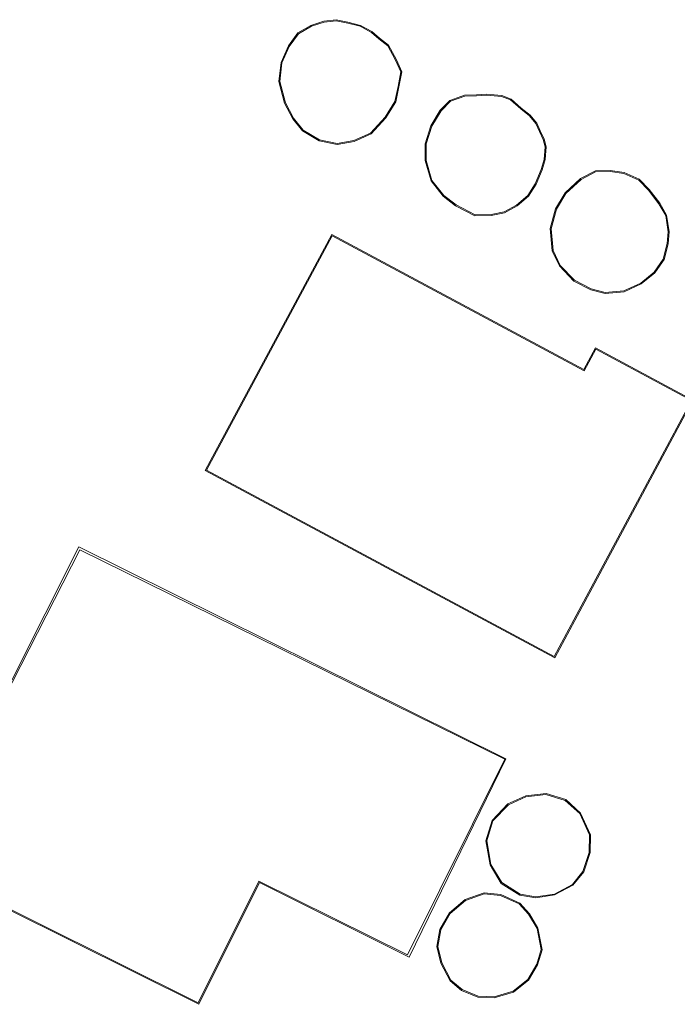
# Model space of a CAD drawing. Extents: x 176032 to 190000, y 318229 to 352878.
# Tile 130 of 184: x 177506 to 177539, y 321789 to 321839. Entities that reach past the tile are written whole.
import ezdxf

# ---------------------------------------------------------------- set-up
doc = ezdxf.new("R2010")
doc.units = 0
for name, color, linetype, lineweight in [('kd-bs-dakrand', 6, 'Continuous', 18), ('kd-bs-maaiveldlijn', 6, 'Continuous', 18), ('og-b5-bebouwing', 6, 'Continuous', 18), ('og-b5-grond_ingericht', 253, 'Continuous', 18)]:
    doc.layers.add(name, color=color, linetype=linetype, lineweight=lineweight)
doc.layers.add('viewports', color=7, linetype='Continuous')

# ---------------------------------------------------------------- blocks, each defined once
blk = doc.blocks.new('x-ref dtb totaal grijs')
at = {"layer": 'kd-bs-dakrand'}
for points in [[(177519.753, 321833.965, 73.775), (177519.345, 321834.75, 73.775), (177519.049, 321835.835, 73.775), (177519.166, 321836.789, 73.775), (177519.539, 321837.625, 73.775), (177520.013, 321838.269, 73.771), (177520.662, 321838.648, 73.771), (177521.314, 321838.863, 73.771), (177521.923, 321838.933, 73.771), (177522.508, 321838.808, 73.771), (177523.148, 321838.647, 73.771), (177523.713, 321838.335, 73.771), (177524.097, 321838.002, 73.775), (177524.551, 321837.647, 73.775), (177524.945, 321836.92, 73.775), (177525.216, 321836.326, 73.775), (177525.067, 321835.581, 73.775), (177524.902, 321834.817, 73.775), (177524.408, 321834.019, 73.775), (177523.669, 321833.214, 73.775), (177522.814, 321832.835, 73.775), (177521.972, 321832.679, 73.775), (177521.079, 321832.868, 73.775), (177520.238, 321833.365, 73.775), (177519.753, 321833.965, 73.775)], [(177528.024, 321829.558, 63.298), (177527.401, 321830.04, 63.298), (177526.793, 321830.803, 63.298), (177526.494, 321831.82, 63.285), (177526.505, 321832.662, 63.285), (177526.789, 321833.56, 63.28), (177527.255, 321834.35, 63.28), (177527.737, 321834.834, 63.28), (177528.462, 321835.092, 63.28), (177529.053, 321835.11, 63.28), (177529.569, 321835.136, 63.28), (177530.332, 321835.076, 63.28), (177530.795, 321834.899, 63.28), (177531.306, 321834.452, 63.28), (177531.755, 321834.094, 63.28), (177532.077, 321833.695, 63.28), (177532.259, 321833.302, 63.28), (177532.445, 321832.896, 63.28), (177532.545, 321832.512, 63.28), (177532.507, 321831.874, 63.28), (177532.348, 321831.369, 63.28), (177532.049, 321830.635, 63.28), (177531.668, 321830.042, 63.28), (177531.089, 321829.552, 63.28), (177530.463, 321829.204, 63.285), (177529.796, 321829.073, 63.285), (177528.993, 321829.059, 63.285), (177528.024, 321829.558, 63.298)], [(177537.801, 321830.31, 65.077), (177538.334, 321829.612, 65.077), (177538.68, 321829.016, 65.077), (177538.811, 321828.195, 65.077), (177538.759, 321827.589, 65.077), (177538.556, 321826.8, 65.077), (177538.086, 321826.143, 65.077), (177537.41, 321825.582, 65.077), (177536.547, 321825.192, 65.077), (177535.598, 321825.104, 65.077), (177534.888, 321825.286, 65.077), (177534.044, 321825.727, 65.077), (177533.317, 321826.48, 65.077), (177532.952, 321827.241, 65.077), (177532.856, 321828.348, 65.077), (177533.129, 321829.347, 65.077), (177533.605, 321830.134, 65.077), (177534.378, 321830.86, 65.077), (177535.115, 321831.242, 65.077), (177535.85, 321831.263, 65.077), (177536.557, 321831.155, 65.077), (177537.308, 321830.82, 65.077), (177537.801, 321830.31, 65.077)], [(177521.717, 321827.99, 65.685), (177534.539, 321821.119, 65.681), (177535.125, 321822.212, 65.681), (177539.995, 321819.603, 65.681), (177533.016, 321806.578, 65.685), (177515.324, 321816.057, 65.681), (177521.717, 321827.99, 65.685)], [(177514.909, 321788.95, 51.185), (177485.875, 321803.405, 51.185), (177490.476, 321812.645, 50.759), (177497.256, 321809.269, 50.69), (177495.599, 321805.94, 51.224), (177503.72, 321801.898, 53.495), (177508.886, 321812.01, 61.349), (177530.503, 321801.352, 61.348), (177525.545, 321791.393, 53.494), (177517.997, 321795.151, 53.495), (177514.909, 321788.95, 51.185)], [(177531.574, 321799.435, 72.561), (177532.592, 321799.557, 72.531), (177533.572, 321799.257, 72.54), (177534.312, 321798.587, 72.54), (177534.804, 321797.503, 72.535), (177534.787, 321796.609, 72.527), (177534.472, 321795.642, 72.601), (177533.932, 321794.986, 72.601), (177533.017, 321794.494, 72.601), (177532.077, 321794.35, 72.601), (177531.274, 321794.485, 72.601), (177530.344, 321795.074, 72.601), (177529.793, 321796, 72.596), (177529.592, 321797.205, 72.601), (177529.896, 321798.214, 72.601), (177530.681, 321799.037, 72.601), (177531.574, 321799.435, 72.561)], [(177532.118, 321790.918, 72.631), (177531.669, 321790.149, 72.661), (177530.918, 321789.547, 72.692), (177529.952, 321789.258, 72.679), (177529.138, 321789.291, 72.696), (177528.326, 321789.632, 72.696), (177527.756, 321790.106, 72.701), (177527.29, 321790.99, 72.705), (177527.1, 321791.828, 72.705), (177527.246, 321792.67, 72.709), (177527.726, 321793.509, 72.683), (177528.505, 321794.169, 72.692), (177529.448, 321794.496, 72.692), (177530.287, 321794.414, 72.666), (177531.229, 321793.995, 72.67), (177531.706, 321793.465, 72.64), (177532.137, 321792.744, 72.609), (177532.339, 321791.666, 72.622), (177532.118, 321790.918, 72.631)]]:
    blk.add_polyline3d(points, dxfattribs=at)
at = {"layer": 'kd-bs-maaiveldlijn'}
for points in [[(177519.711, 321833.937, 44.031), (177519.298, 321834.732, 44.031), (177518.998, 321835.831, 44.031), (177519.117, 321836.803, 44.031), (177519.496, 321837.65, 44.031), (177519.979, 321838.307, 44.031), (177520.641, 321838.694, 44.031), (177521.303, 321838.912, 44.031), (177521.925, 321838.984, 44.031), (177522.519, 321838.857, 44.031), (177523.167, 321838.694, 44.031), (177523.742, 321838.376, 44.031), (177524.129, 321838.041, 44.031), (177524.59, 321837.68, 44.031), (177524.99, 321836.942, 44.031), (177525.268, 321836.332, 44.031), (177525.116, 321835.571, 44.031), (177524.949, 321834.798, 44.031), (177524.448, 321833.989, 44.031), (177523.699, 321833.173, 44.031), (177522.829, 321832.787, 44.031), (177521.971, 321832.628, 44.031), (177521.061, 321832.821, 44.031), (177520.205, 321833.327, 44.031), (177519.711, 321833.937, 44.031)], [(177527.997, 321829.516, 44.453), (177527.366, 321830.004, 44.453), (177526.748, 321830.779, 44.453), (177526.444, 321831.813, 44.453), (177526.455, 321832.67, 44.453), (177526.743, 321833.581, 44.453), (177527.215, 321834.381, 44.453), (177527.71, 321834.877, 44.453), (177528.453, 321835.142, 44.453), (177529.051, 321835.16, 44.453), (177529.57, 321835.186, 44.453), (177530.343, 321835.125, 44.453), (177530.821, 321834.943, 44.453), (177531.338, 321834.49, 44.453), (177531.79, 321834.13, 44.453), (177532.12, 321833.722, 44.453), (177532.304, 321833.323, 44.453), (177532.492, 321832.913, 44.453), (177532.595, 321832.517, 44.453), (177532.557, 321831.865, 44.453), (177532.395, 321831.352, 44.453), (177532.094, 321830.612, 44.453), (177531.706, 321830.009, 44.453), (177531.118, 321829.511, 44.453), (177530.48, 321829.156, 44.453), (177529.801, 321829.023, 44.453), (177528.981, 321829.009, 44.453), (177527.997, 321829.516, 44.453)], [(177537.839, 321830.343, 45.149), (177538.376, 321829.64, 45.149), (177538.728, 321829.033, 45.149), (177538.861, 321828.197, 45.149), (177538.808, 321827.581, 45.149), (177538.602, 321826.779, 45.149), (177538.123, 321826.109, 45.149), (177537.437, 321825.539, 45.149), (177536.56, 321825.143, 45.149), (177535.594, 321825.053, 45.149), (177534.87, 321825.239, 45.149), (177534.014, 321825.686, 45.149), (177533.275, 321826.451, 45.149), (177532.903, 321827.228, 45.149), (177532.805, 321828.353, 45.149), (177533.083, 321829.367, 45.149), (177533.566, 321830.166, 45.149), (177534.349, 321830.901, 45.149), (177535.102, 321831.292, 45.149), (177535.853, 321831.313, 45.149), (177536.571, 321831.203, 45.149), (177537.337, 321830.862, 45.149), (177537.839, 321830.343, 45.149)], [(177521.697, 321828.058, 44.87), (177534.519, 321821.187, 44.87), (177535.105, 321822.28, 44.87), (177540.063, 321819.623, 44.87), (177533.036, 321806.51, 44.87), (177515.256, 321816.037, 44.87), (177521.697, 321828.058, 44.87)], [(177514.931, 321788.883, 44.86), (177485.808, 321803.383, 44.86), (177490.453, 321812.712, 44.86), (177497.323, 321809.291, 44.86), (177495.666, 321805.963, 44.86), (177503.697, 321801.964, 44.86), (177508.832, 321812.162, 44.86), (177530.55, 321801.366, 44.86), (177525.639, 321791.29, 44.86), (177518.019, 321795.084, 44.86), (177514.931, 321788.883, 44.86)], [(177531.561, 321799.484, 45.34), (177532.597, 321799.608, 45.34), (177533.597, 321799.302, 45.34), (177534.353, 321798.617, 45.34), (177534.854, 321797.513, 45.34), (177534.837, 321796.601, 45.34), (177534.517, 321795.618, 45.34), (177533.964, 321794.947, 45.34), (177533.033, 321794.446, 45.34), (177532.077, 321794.299, 45.34), (177531.256, 321794.437, 45.34), (177530.307, 321795.038, 45.34), (177529.745, 321795.983, 45.34), (177529.541, 321797.208, 45.34), (177529.852, 321798.24, 45.34), (177530.652, 321799.079, 45.34), (177531.561, 321799.484, 45.34)], [(177532.164, 321790.898, 45.13), (177531.707, 321790.116, 45.13), (177530.942, 321789.502, 45.13), (177529.958, 321789.208, 45.13), (177529.127, 321789.241, 45.13), (177528.3, 321789.589, 45.13), (177527.716, 321790.074, 45.13), (177527.243, 321790.973, 45.13), (177527.049, 321791.827, 45.13), (177527.198, 321792.687, 45.13), (177527.687, 321793.541, 45.13), (177528.48, 321794.213, 45.13), (177529.442, 321794.547, 45.13), (177530.3, 321794.463, 45.13), (177531.259, 321794.036, 45.13), (177531.746, 321793.495, 45.13), (177532.184, 321792.762, 45.13), (177532.39, 321791.663, 45.13), (177532.164, 321790.898, 45.13)]]:
    blk.add_polyline3d(points, dxfattribs=at)
at = {"layer": 'og-b5-bebouwing'}
for points in [[(177519.711, 321833.937, 44.031), (177519.298, 321834.732, 44.031), (177518.998, 321835.831, 44.031), (177519.117, 321836.803, 44.031), (177519.496, 321837.65, 44.031), (177519.979, 321838.307, 44.031), (177520.641, 321838.694, 44.031), (177521.303, 321838.912, 44.031), (177521.925, 321838.984, 44.031), (177522.519, 321838.857, 44.031), (177523.167, 321838.694, 44.031), (177523.742, 321838.376, 44.031), (177524.129, 321838.041, 44.031), (177524.59, 321837.68, 44.031), (177524.99, 321836.942, 44.031), (177525.268, 321836.332, 44.031), (177525.116, 321835.571, 44.031), (177524.949, 321834.798, 44.031), (177524.448, 321833.989, 44.031), (177523.699, 321833.173, 44.031), (177522.829, 321832.787, 44.031), (177521.971, 321832.628, 44.031), (177521.061, 321832.821, 44.031), (177520.205, 321833.327, 44.031)], [(177527.997, 321829.516, 44.453), (177527.366, 321830.004, 44.453), (177526.748, 321830.779, 44.453), (177526.444, 321831.813, 44.453), (177526.455, 321832.67, 44.453), (177526.743, 321833.581, 44.453), (177527.215, 321834.381, 44.453), (177527.71, 321834.877, 44.453), (177528.453, 321835.142, 44.453), (177529.051, 321835.16, 44.453), (177529.57, 321835.186, 44.453), (177530.343, 321835.125, 44.453), (177530.821, 321834.943, 44.453), (177531.338, 321834.49, 44.453), (177531.79, 321834.13, 44.453), (177532.12, 321833.722, 44.453), (177532.304, 321833.323, 44.453), (177532.492, 321832.913, 44.453), (177532.595, 321832.517, 44.453), (177532.557, 321831.865, 44.453), (177532.395, 321831.352, 44.453), (177532.094, 321830.612, 44.453), (177531.706, 321830.009, 44.453), (177531.118, 321829.511, 44.453), (177530.48, 321829.156, 44.453), (177529.801, 321829.023, 44.453), (177528.981, 321829.009, 44.453)], [(177537.839, 321830.343, 45.149), (177538.376, 321829.64, 45.149), (177538.728, 321829.033, 45.149), (177538.861, 321828.197, 45.149), (177538.808, 321827.581, 45.149), (177538.602, 321826.779, 45.149), (177538.123, 321826.109, 45.149), (177537.437, 321825.539, 45.149), (177536.56, 321825.143, 45.149), (177535.594, 321825.053, 45.149), (177534.87, 321825.239, 45.149), (177534.014, 321825.686, 45.149), (177533.275, 321826.451, 45.149), (177532.903, 321827.228, 45.149), (177532.805, 321828.353, 45.149), (177533.083, 321829.367, 45.149), (177533.566, 321830.166, 45.149), (177534.349, 321830.901, 45.149), (177535.102, 321831.292, 45.149), (177535.853, 321831.313, 45.149), (177536.571, 321831.203, 45.149), (177537.337, 321830.862, 45.149)], [(177521.697, 321828.058, 44.87), (177534.519, 321821.187, 44.87), (177535.105, 321822.28, 44.87), (177540.063, 321819.623, 44.87), (177533.036, 321806.51, 44.87), (177515.256, 321816.037, 44.87)], [(177514.931, 321788.883, 44.86), (177485.808, 321803.383, 44.86), (177490.453, 321812.712, 44.86), (177497.323, 321809.291, 44.86), (177495.666, 321805.963, 44.86), (177503.697, 321801.964, 44.86), (177508.832, 321812.162, 44.86), (177530.55, 321801.366, 44.86), (177525.639, 321791.29, 44.86), (177518.019, 321795.084, 44.86)], [(177531.561, 321799.484, 45.34), (177532.597, 321799.608, 45.34), (177533.597, 321799.302, 45.34), (177534.353, 321798.617, 45.34), (177534.854, 321797.513, 45.34), (177534.837, 321796.601, 45.34), (177534.517, 321795.618, 45.34), (177533.964, 321794.947, 45.34), (177533.033, 321794.446, 45.34), (177532.077, 321794.299, 45.34), (177531.256, 321794.437, 45.34), (177530.307, 321795.038, 45.34), (177529.745, 321795.983, 45.34), (177529.541, 321797.208, 45.34), (177529.852, 321798.24, 45.34), (177530.652, 321799.079, 45.34)], [(177532.164, 321790.898, 45.13), (177531.707, 321790.116, 45.13), (177530.942, 321789.502, 45.13), (177529.958, 321789.208, 45.13), (177529.127, 321789.241, 45.13), (177528.3, 321789.589, 45.13), (177527.716, 321790.074, 45.13), (177527.243, 321790.973, 45.13), (177527.049, 321791.827, 45.13), (177527.198, 321792.687, 45.13), (177527.687, 321793.541, 45.13), (177528.48, 321794.213, 45.13), (177529.442, 321794.547, 45.13), (177530.3, 321794.463, 45.13), (177531.259, 321794.036, 45.13), (177531.746, 321793.495, 45.13), (177532.184, 321792.762, 45.13), (177532.39, 321791.663, 45.13)]]:
    blk.add_polyline3d(points, close=True, dxfattribs=at)
at = {"layer": 'og-b5-grond_ingericht'}
for points in [[(177524.949, 321834.798, 44.031), (177525.116, 321835.571, 44.031), (177525.268, 321836.332, 44.031), (177524.99, 321836.942, 44.031), (177524.59, 321837.68, 44.031), (177524.129, 321838.041, 44.031), (177523.742, 321838.376, 44.031), (177523.167, 321838.694, 44.031), (177522.519, 321838.857, 44.031), (177521.925, 321838.984, 44.031), (177521.303, 321838.912, 44.031), (177520.641, 321838.694, 44.031), (177519.979, 321838.307, 44.031), (177519.496, 321837.65, 44.031), (177519.117, 321836.803, 44.031), (177518.998, 321835.831, 44.031), (177519.298, 321834.732, 44.031), (177519.711, 321833.937, 44.031), (177520.205, 321833.327, 44.031), (177521.061, 321832.821, 44.031), (177521.971, 321832.628, 44.031), (177522.829, 321832.787, 44.031), (177523.699, 321833.173, 44.031), (177524.448, 321833.989, 44.031)], [(177532.094, 321830.612, 44.453), (177532.395, 321831.352, 44.453), (177532.557, 321831.865, 44.453), (177532.595, 321832.517, 44.453), (177532.492, 321832.913, 44.453), (177532.304, 321833.323, 44.453), (177532.12, 321833.722, 44.453), (177531.79, 321834.13, 44.453), (177531.338, 321834.49, 44.453), (177530.821, 321834.943, 44.453), (177530.343, 321835.125, 44.453), (177529.57, 321835.186, 44.453), (177529.051, 321835.16, 44.453), (177528.453, 321835.142, 44.453), (177527.71, 321834.877, 44.453), (177527.215, 321834.381, 44.453), (177526.743, 321833.581, 44.453), (177526.455, 321832.67, 44.453), (177526.444, 321831.813, 44.453), (177526.748, 321830.779, 44.453), (177527.366, 321830.004, 44.453), (177527.997, 321829.516, 44.453), (177528.981, 321829.009, 44.453), (177529.801, 321829.023, 44.453), (177530.48, 321829.156, 44.453), (177531.118, 321829.511, 44.453), (177531.706, 321830.009, 44.453)], [(177534.87, 321825.239, 45.149), (177535.594, 321825.053, 45.149), (177536.56, 321825.143, 45.149), (177537.437, 321825.539, 45.149), (177538.123, 321826.109, 45.149), (177538.602, 321826.779, 45.149), (177538.808, 321827.581, 45.149), (177538.861, 321828.197, 45.149), (177538.728, 321829.033, 45.149), (177538.376, 321829.64, 45.149), (177537.839, 321830.343, 45.149), (177537.337, 321830.862, 45.149), (177536.571, 321831.203, 45.149), (177535.853, 321831.313, 45.149), (177535.102, 321831.292, 45.149), (177534.349, 321830.901, 45.149), (177533.566, 321830.166, 45.149), (177533.083, 321829.367, 45.149), (177532.805, 321828.353, 45.149), (177532.903, 321827.228, 45.149), (177533.275, 321826.451, 45.149), (177534.014, 321825.686, 45.149)], [(177515.256, 321816.037, 44.87), (177533.036, 321806.51, 44.87), (177540.063, 321819.623, 44.87), (177535.105, 321822.28, 44.87), (177534.519, 321821.187, 44.87), (177521.697, 321828.058, 44.87)], [(177530.55, 321801.366, 44.86), (177508.832, 321812.162, 44.86), (177503.697, 321801.964, 44.86), (177495.666, 321805.963, 44.86), (177497.323, 321809.291, 44.86), (177490.453, 321812.712, 44.86), (177485.808, 321803.383, 44.86), (177514.931, 321788.883, 44.86), (177518.019, 321795.084, 44.86), (177525.639, 321791.29, 44.86)], [(177530.307, 321795.038, 45.34), (177531.256, 321794.437, 45.34), (177532.077, 321794.299, 45.34), (177533.033, 321794.446, 45.34), (177533.964, 321794.947, 45.34), (177534.517, 321795.618, 45.34), (177534.837, 321796.601, 45.34), (177534.854, 321797.513, 45.34), (177534.353, 321798.617, 45.34), (177533.597, 321799.302, 45.34), (177532.597, 321799.608, 45.34), (177531.561, 321799.484, 45.34), (177530.652, 321799.079, 45.34), (177529.852, 321798.24, 45.34), (177529.541, 321797.208, 45.34), (177529.745, 321795.983, 45.34)], [(177530.3, 321794.463, 45.13), (177529.442, 321794.547, 45.13), (177528.48, 321794.213, 45.13), (177527.687, 321793.541, 45.13), (177527.198, 321792.687, 45.13), (177527.049, 321791.827, 45.13), (177527.243, 321790.973, 45.13), (177527.716, 321790.074, 45.13), (177528.3, 321789.589, 45.13), (177529.127, 321789.241, 45.13), (177529.958, 321789.208, 45.13), (177530.942, 321789.502, 45.13), (177531.707, 321790.116, 45.13), (177532.164, 321790.898, 45.13), (177532.39, 321791.663, 45.13), (177532.184, 321792.762, 45.13), (177531.746, 321793.495, 45.13), (177531.259, 321794.036, 45.13)]]:
    blk.add_polyline3d(points, close=True, dxfattribs=at)

msp = doc.modelspace()

# ---------------------------------------------------------------- block references
at = {"layer": 'viewports'}
msp.add_blockref('x-ref dtb totaal grijs', (0, 0), dxfattribs=at)

doc.saveas('drawing.dxf')
